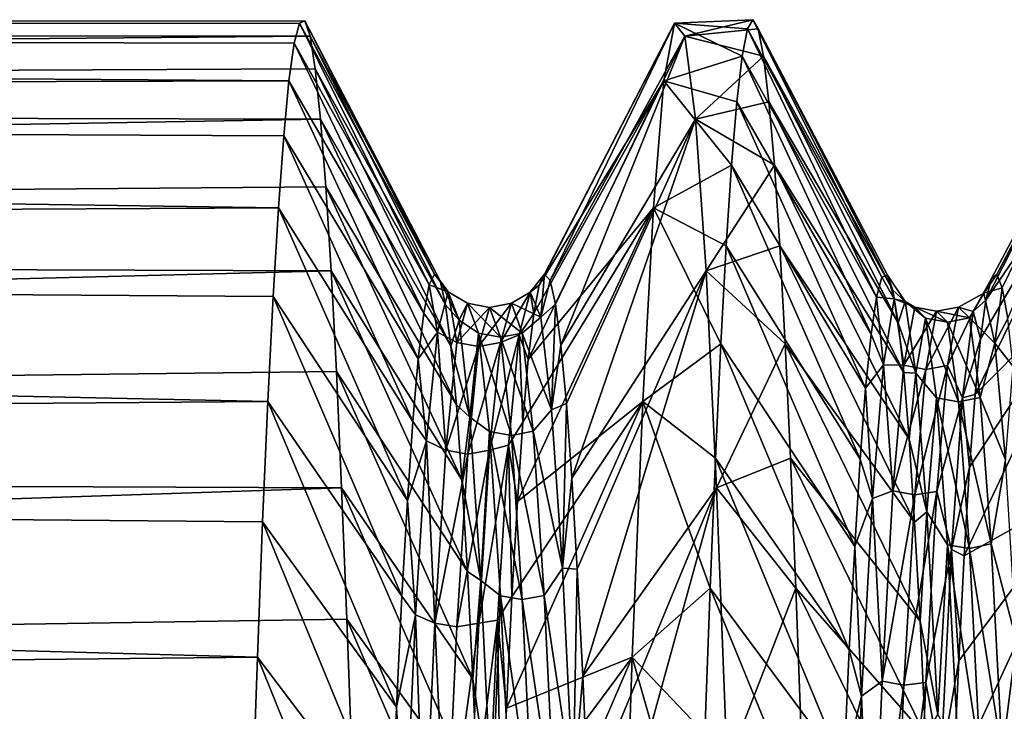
# Model space of a CAD drawing. Header units: metres. Extents: x -86 to 86, y -57 to 57.
# Tile 77 of 256: x -50.59 to -46.62, y 10.41 to 13.2. Entities that reach past the tile are written whole.
import ezdxf

# ---------------------------------------------------------------- set-up
doc = ezdxf.new("R2010")
doc.units = ezdxf.units.M
doc.layers.add('solid_125286', color=7, linetype='CONTINUOUS')

msp = doc.modelspace()

# ---------------------------------------------------------------- linework, layer by layer
at = {"layer": 'solid_125286'}
for points in [[(-49.437325, 13.195256, 21.353838), (-49.458496, 13.185598, 20.383566), (-79, 13.16303, 21.986862)], [(-49.416046, 13.133635, 22.321987), (-49.437325, 13.195256, 21.353838), (-79, 13.16303, 21.986862)], [(-49.458496, 13.185598, 20.383566), (-79, 13.163037, 20.013264), (-79, 13.16303, 21.986862)], [(-49.458496, 13.185598, 20.383566), (-49.479584, 13.104659, 19.416361), (-79, 13.163037, 20.013264)], [(-48.935776, 12.130286, 19.962091), (-49.479584, 13.104659, 19.416361), (-49.458496, 13.185598, 20.383566)], [(-48.913773, 12.173842, 20.888485), (-49.458496, 13.185598, 20.383566), (-49.437325, 13.195256, 21.353838)], [(-48.913773, 12.173842, 20.888485), (-48.935776, 12.130286, 19.962091), (-49.458496, 13.185598, 20.383566)], [(-48.891777, 12.147021, 21.81538), (-49.437325, 13.195256, 21.353838), (-49.416046, 13.133635, 22.321987)], [(-48.891777, 12.147021, 21.81538), (-48.913773, 12.173842, 20.888485), (-49.437325, 13.195256, 21.353838)], [(-48.492397, 12.129169, 19.94906), (-47.947056, 13.185598, 20.38356), (-47.98959, 12.952935, 18.458055)], [(-48.492397, 12.129169, 19.94906), (-48.470421, 12.173707, 20.874397), (-47.947056, 13.185598, 20.38356)], [(-48.470421, 12.173707, 20.874397), (-48.448448, 12.148021, 21.80032), (-47.947056, 13.185598, 20.38356)], [(-48.448448, 12.148021, 21.80032), (-47.904591, 13.133636, 22.321966), (-47.947056, 13.185598, 20.38356)], [(-47.98959, 12.952935, 18.458055), (-47.947056, 13.185598, 20.38356), (-47.673965, 13.052572, 19.032677)], [(-47.947056, 13.185598, 20.38356), (-47.630562, 13.2, 21.000099), (-47.652271, 13.163085, 20.013498)], [(-47.947056, 13.185598, 20.38356), (-47.904591, 13.133636, 22.321966), (-47.630562, 13.2, 21.000099)], [(-47.947056, 13.185598, 20.38356), (-47.652271, 13.163085, 20.013498), (-47.673965, 13.052572, 19.032677)], [(-47.904591, 13.133636, 22.321966), (-47.609097, 13.163074, 21.986641), (-47.630562, 13.2, 21.000099)], [(-47.110645, 12.160759, 20.418259), (-47.652271, 13.163085, 20.013498), (-47.630562, 13.2, 21.000099)], [(-47.08868, 12.169808, 21.344109), (-47.630562, 13.2, 21.000099), (-47.609097, 13.163074, 21.986641)], [(-47.08868, 12.169808, 21.344109), (-47.110645, 12.160759, 20.418259), (-47.630562, 13.2, 21.000099)], [(-46.647308, 12.172197, 21.246618), (-46.105347, 13.184452, 21.640495), (-46.147781, 13.135795, 19.699656)], [(-46.647308, 12.172197, 21.246618), (-46.625366, 12.11808, 22.169947), (-46.105347, 13.184452, 21.640495)], [(-46.625366, 12.11808, 22.169947), (-46.603424, 11.994193, 23.086464), (-46.105347, 13.184452, 21.640495)], [(-49.500893, 12.952934, 18.458052), (-79, 12.869135, 18.063156), (-79, 13.163037, 20.013264)], [(-49.479584, 13.104659, 19.416361), (-49.500893, 12.952934, 18.458052), (-79, 13.163037, 20.013264)], [(-49.416046, 13.133635, 22.321987), (-79, 13.16303, 21.986862), (-79, 12.869111, 23.936947)], [(-47.904591, 13.133636, 22.321966), (-47.587582, 13.052556, 22.96743), (-47.609097, 13.163074, 21.986641)], [(-47.13261, 12.081114, 19.495821), (-47.673965, 13.052572, 19.032677), (-47.652271, 13.163085, 20.013498)], [(-47.110645, 12.160759, 20.418259), (-47.13261, 12.081114, 19.495821), (-47.652271, 13.163085, 20.013498)], [(-47.066715, 12.10819, 22.267979), (-47.609097, 13.163074, 21.986641), (-47.587582, 13.052556, 22.96743)], [(-47.066715, 12.10819, 22.267979), (-47.08868, 12.169808, 21.344109), (-47.609097, 13.163074, 21.986641)], [(-49.394669, 13.001069, 23.283028), (-49.416046, 13.133635, 22.321987), (-79, 12.869111, 23.936947)], [(-48.957771, 12.01623, 19.041965), (-49.500893, 12.952934, 18.458052), (-49.479584, 13.104659, 19.416361)], [(-48.935776, 12.130286, 19.962091), (-48.957771, 12.01623, 19.041965), (-49.479584, 13.104659, 19.416361)], [(-48.869781, 12.050016, 22.737354), (-49.416046, 13.133635, 22.321987), (-49.394669, 13.001069, 23.283028)], [(-48.869781, 12.050016, 22.737354), (-48.891777, 12.147021, 21.81538), (-49.416046, 13.133635, 22.321987)], [(-48.448448, 12.148021, 21.80032), (-48.426479, 12.052298, 22.721422), (-47.904591, 13.133636, 22.321966)], [(-48.426479, 12.052298, 22.721422), (-48.404514, 11.886736, 23.63233), (-47.904591, 13.133636, 22.321966)], [(-48.404514, 11.886736, 23.63233), (-47.862225, 12.798203, 24.232029), (-47.904591, 13.133636, 22.321966)], [(-47.904591, 13.133636, 22.321966), (-47.862225, 12.798203, 24.232029), (-47.587582, 13.052556, 22.96743)], [(-46.691193, 12.068918, 19.401073), (-46.147781, 13.135795, 19.699656), (-46.190273, 12.802979, 17.786943)], [(-46.691193, 12.068918, 19.401073), (-46.66925, 12.155739, 20.321878), (-46.147781, 13.135795, 19.699656)], [(-46.66925, 12.155739, 20.321878), (-46.647308, 12.172197, 21.246618), (-46.147781, 13.135795, 19.699656)], [(-47.98959, 12.952935, 18.458055), (-47.673965, 13.052572, 19.032677), (-47.695557, 12.8691, 18.062946)], [(-47.862225, 12.798203, 24.232029), (-47.565948, 12.869073, 23.93717), (-47.587582, 13.052556, 22.96743)], [(-47.154583, 11.931738, 18.581762), (-47.695557, 12.8691, 18.062946), (-47.673965, 13.052572, 19.032677)], [(-47.13261, 12.081114, 19.495821), (-47.154583, 11.931738, 18.581762), (-47.673965, 13.052572, 19.032677)], [(-47.04475, 11.976745, 23.184437), (-47.587582, 13.052556, 22.96743), (-47.565948, 12.869073, 23.93717)], [(-47.04475, 11.976745, 23.184437), (-47.066715, 12.10819, 22.267979), (-47.587582, 13.052556, 22.96743)], [(-49.373489, 12.798193, 24.232069), (-49.394669, 13.001069, 23.283028), (-79, 12.869111, 23.936947)], [(-48.847794, 11.883023, 23.649023), (-49.394669, 13.001069, 23.283028), (-49.373489, 12.798193, 24.232069)], [(-48.847794, 11.883023, 23.649023), (-48.869781, 12.050016, 22.737354), (-49.394669, 13.001069, 23.283028)], [(-49.500893, 12.952934, 18.458052), (-49.522217, 12.731259, 17.513592), (-79, 12.869135, 18.063156)], [(-48.979771, 11.832101, 18.133173), (-49.522217, 12.731259, 17.513592), (-49.500893, 12.952934, 18.458052)], [(-48.957771, 12.01623, 19.041965), (-48.979771, 11.832101, 18.133173), (-49.500893, 12.952934, 18.458052)], [(-48.536346, 11.829487, 18.122417), (-47.98959, 12.952935, 18.458055), (-48.031906, 12.440806, 16.587933)], [(-48.536346, 11.829487, 18.122417), (-48.51437, 12.01428, 19.030052), (-47.98959, 12.952935, 18.458055)], [(-48.51437, 12.01428, 19.030052), (-48.492397, 12.129169, 19.94906), (-47.98959, 12.952935, 18.458055)], [(-48.031906, 12.440806, 16.587933), (-47.98959, 12.952935, 18.458055), (-47.716995, 12.6136, 17.109358)], [(-47.98959, 12.952935, 18.458055), (-47.695557, 12.8691, 18.062946), (-47.716995, 12.6136, 17.109358)], [(-49.54348, 12.440806, 16.587933), (-79, 12.287441, 16.17738), (-79, 12.869135, 18.063156)], [(-49.522217, 12.731259, 17.513592), (-49.54348, 12.440806, 16.587933), (-79, 12.869135, 18.063156)], [(-49.373489, 12.798193, 24.232069), (-79, 12.869111, 23.936947), (-79, 12.287403, 25.822723)], [(-47.862225, 12.798203, 24.232029), (-47.544186, 12.613551, 24.8908), (-47.565948, 12.869073, 23.93717)], [(-47.176559, 11.713532, 17.681431), (-47.716995, 12.6136, 17.109358), (-47.695557, 12.8691, 18.062946)], [(-47.154583, 11.931738, 18.581762), (-47.176559, 11.713532, 17.681431), (-47.695557, 12.8691, 18.062946)], [(-47.022797, 11.776423, 24.08794), (-47.565948, 12.869073, 23.93717), (-47.544186, 12.613551, 24.8908)], [(-47.022797, 11.776423, 24.08794), (-47.04475, 11.976745, 23.184437), (-47.565948, 12.869073, 23.93717)], [(-49.352375, 12.526135, 25.163643), (-49.373489, 12.798193, 24.232069), (-79, 12.287403, 25.822723)], [(-48.825802, 11.646752, 24.545462), (-49.373489, 12.798193, 24.232069), (-49.352375, 12.526135, 25.163643)], [(-48.825802, 11.646752, 24.545462), (-48.847794, 11.883023, 23.649023), (-49.373489, 12.798193, 24.232069)], [(-48.404514, 11.886736, 23.63233), (-48.382545, 11.652019, 24.528133), (-47.862225, 12.798203, 24.232029)], [(-48.382545, 11.652019, 24.528133), (-48.360577, 11.350008, 25.403545), (-47.862225, 12.798203, 24.232029)], [(-48.360577, 11.350008, 25.403545), (-47.819618, 12.186513, 26.072365), (-47.862225, 12.798203, 24.232029)], [(-47.862225, 12.798203, 24.232029), (-47.819618, 12.186513, 26.072365), (-47.544186, 12.613551, 24.8908)], [(-46.735092, 11.687716, 17.591515), (-46.190273, 12.802979, 17.786943), (-46.232868, 12.193203, 15.943736)], [(-46.735092, 11.687716, 17.591515), (-46.713139, 11.912609, 18.489164), (-46.190273, 12.802979, 17.786943)], [(-46.713139, 11.912609, 18.489164), (-46.691193, 12.068918, 19.401073), (-46.190273, 12.802979, 17.786943)], [(-49.00177, 11.579391, 17.240799), (-49.54348, 12.440806, 16.587933), (-49.522217, 12.731259, 17.513592)], [(-48.979771, 11.832101, 18.133173), (-49.00177, 11.579391, 17.240799), (-49.522217, 12.731259, 17.513592)], [(-48.031906, 12.440806, 16.587933), (-47.716995, 12.6136, 17.109358), (-47.738613, 12.287519, 16.177464)], [(-47.819618, 12.186513, 26.072365), (-47.522636, 12.287477, 25.822645), (-47.544186, 12.613551, 24.8908)], [(-47.198536, 11.42747, 16.800346), (-47.738613, 12.287519, 16.177464), (-47.716995, 12.6136, 17.109358)], [(-47.176559, 11.713532, 17.681431), (-47.198536, 11.42747, 16.800346), (-47.716995, 12.6136, 17.109358)], [(-47.000847, 11.508096, 24.973402), (-47.544186, 12.613551, 24.8908), (-47.522636, 12.287477, 25.822645)], [(-47.000847, 11.508096, 24.973402), (-47.022797, 11.776423, 24.08794), (-47.544186, 12.613551, 24.8908)], [(-49.331177, 12.186498, 26.072403), (-49.352375, 12.526135, 25.163643), (-79, 12.287403, 25.822723)], [(-48.80381, 11.343081, 25.421362), (-49.352375, 12.526135, 25.163643), (-49.331177, 12.186498, 26.072403)], [(-48.80381, 11.343081, 25.421362), (-48.825802, 11.646752, 24.545462), (-49.352375, 12.526135, 25.163643)], [(-49.54348, 12.440806, 16.587933), (-49.564568, 12.08299, 15.68574), (-79, 12.287441, 16.17738)], [(-49.023777, 11.259708, 16.369991), (-49.564568, 12.08299, 15.68574), (-49.54348, 12.440806, 16.587933)], [(-49.00177, 11.579391, 17.240799), (-49.023777, 11.259708, 16.369991), (-49.54348, 12.440806, 16.587933)], [(-48.580307, 11.256265, 16.361618), (-48.031906, 12.440806, 16.587933), (-48.074558, 11.659948, 14.812463)], [(-48.580307, 11.256265, 16.361618), (-48.558323, 11.57628, 17.23123), (-48.031906, 12.440806, 16.587933)], [(-48.558323, 11.57628, 17.23123), (-48.536346, 11.829487, 18.122417), (-48.031906, 12.440806, 16.587933)], [(-48.074558, 11.659948, 14.812463), (-48.031906, 12.440806, 16.587933), (-47.760307, 11.892776, 15.272709)], [(-48.031906, 12.440806, 16.587933), (-47.738613, 12.287519, 16.177464), (-47.760307, 11.892776, 15.272709)], [(-49.585766, 11.659935, 14.812438), (-79, 11.431633, 14.400169), (-79, 12.287441, 16.17738)], [(-49.564568, 12.08299, 15.68574), (-49.585766, 11.659935, 14.812438), (-79, 12.287441, 16.17738)], [(-49.331177, 12.186498, 26.072403), (-79, 12.287403, 25.822723), (-79, 11.431602, 27.599884)], [(-47.819618, 12.186513, 26.072365), (-47.501148, 11.892746, 26.727354), (-47.522636, 12.287477, 25.822645)], [(-47.220512, 11.074893, 15.943778), (-47.760307, 11.892776, 15.272709), (-47.738613, 12.287519, 16.177464)], [(-47.198536, 11.42747, 16.800346), (-47.220512, 11.074893, 15.943778), (-47.738613, 12.287519, 16.177464)], [(-46.978897, 11.172914, 25.835793), (-47.522636, 12.287477, 25.822645), (-47.501148, 11.892746, 26.727354)], [(-46.978897, 11.172914, 25.835793), (-47.000847, 11.508096, 24.973402), (-47.522636, 12.287477, 25.822645)], [(-49.309818, 11.781057, 26.953712), (-49.331177, 12.186498, 26.072403), (-79, 11.431602, 27.599884)], [(-48.781822, 10.974016, 26.271545), (-49.331177, 12.186498, 26.072403), (-49.309818, 11.781057, 26.953712)], [(-48.781822, 10.974016, 26.271545), (-48.80381, 11.343081, 25.421362), (-49.331177, 12.186498, 26.072403)], [(-48.360577, 11.350008, 25.403545), (-48.338612, 10.982706, 26.253403), (-47.819618, 12.186513, 26.072365)], [(-48.338612, 10.982706, 26.253403), (-48.316654, 10.552085, 27.072687), (-47.819618, 12.186513, 26.072365)], [(-48.316654, 10.552085, 27.072687), (-47.777355, 11.311898, 27.803011), (-47.819618, 12.186513, 26.072365)], [(-47.819618, 12.186513, 26.072365), (-47.777355, 11.311898, 27.803011), (-47.501148, 11.892746, 26.727354)], [(-46.778999, 11.036538, 15.860663), (-46.232868, 12.193203, 15.943736), (-46.275227, 11.319658, 14.209908)], [(-46.778999, 11.036538, 15.860663), (-46.757046, 11.395214, 16.713619), (-46.232868, 12.193203, 15.943736)], [(-46.757046, 11.395214, 16.713619), (-46.735092, 11.687716, 17.591515), (-46.232868, 12.193203, 15.943736)], [(-48.859001, 12.102765, 20.842312), (-48.935776, 12.130286, 19.962091), (-48.913773, 12.173842, 20.888485)], [(-48.859001, 12.102765, 20.842312), (-48.913773, 12.173842, 20.888485), (-48.891777, 12.147021, 21.81538)], [(-48.815151, 11.987558, 22.67511), (-48.891777, 12.147021, 21.81538), (-48.869781, 12.050016, 22.737354)], [(-48.859001, 12.102765, 20.842312), (-48.891777, 12.147021, 21.81538), (-48.815151, 11.987558, 22.67511)], [(-48.529312, 12.101206, 20.760803), (-48.470421, 12.173707, 20.874397), (-48.492397, 12.129169, 19.94906)], [(-48.529312, 12.101206, 20.760803), (-48.485741, 11.99983, 22.582756), (-48.470421, 12.173707, 20.874397)], [(-48.485741, 11.99983, 22.582756), (-48.448448, 12.148021, 21.80032), (-48.470421, 12.173707, 20.874397)], [(-48.485741, 11.99983, 22.582756), (-48.426479, 12.052298, 22.721422), (-48.448448, 12.148021, 21.80032)], [(-47.061142, 12.074453, 20.15453), (-47.13261, 12.081114, 19.495821), (-47.110645, 12.160759, 20.418259)], [(-47.061142, 12.074453, 20.15453), (-47.110645, 12.160759, 20.418259), (-47.08868, 12.169808, 21.344109)], [(-47.017292, 12.063289, 21.990767), (-47.08868, 12.169808, 21.344109), (-47.066715, 12.10819, 22.267979)], [(-47.061142, 12.074453, 20.15453), (-47.08868, 12.169808, 21.344109), (-47.017292, 12.063289, 21.990767)], [(-46.742844, 12.022139, 19.598024), (-46.699272, 12.096513, 21.421141), (-46.66925, 12.155739, 20.321878)], [(-46.742844, 12.022139, 19.598024), (-46.66925, 12.155739, 20.321878), (-46.691193, 12.068918, 19.401073)], [(-46.699272, 12.096513, 21.421141), (-46.647308, 12.172197, 21.246618), (-46.66925, 12.155739, 20.321878)], [(-46.699272, 12.096513, 21.421141), (-46.625366, 12.11808, 22.169947), (-46.647308, 12.172197, 21.246618)], [(-48.902851, 11.939971, 19.013237), (-48.957771, 12.01623, 19.041965), (-48.935776, 12.130286, 19.962091)], [(-48.902851, 11.939971, 19.013237), (-48.935776, 12.130286, 19.962091), (-48.859001, 12.102765, 20.842312)], [(-48.529312, 12.101206, 20.760803), (-48.492397, 12.129169, 19.94906), (-48.51437, 12.01428, 19.030052)], [(-47.017292, 12.063289, 21.990767), (-47.066715, 12.10819, 22.267979), (-47.04475, 11.976745, 23.184437)], [(-46.699272, 12.096513, 21.421141), (-46.655697, 11.895421, 23.234777), (-46.625366, 12.11808, 22.169947)], [(-46.655697, 11.895421, 23.234777), (-46.603424, 11.994193, 23.086464), (-46.625366, 12.11808, 22.169947)], [(-49.04578, 10.874811, 15.526201), (-49.585766, 11.659935, 14.812438), (-49.564568, 12.08299, 15.68574)], [(-49.023777, 11.259708, 16.369991), (-49.04578, 10.874811, 15.526201), (-49.564568, 12.08299, 15.68574)], [(-48.902851, 11.939971, 19.013237), (-48.859001, 12.102765, 20.842312), (-48.824673, 11.897987, 19.047882)], [(-48.859001, 12.102765, 20.842312), (-48.815151, 11.987558, 22.67511), (-48.780712, 12.056064, 20.874756)], [(-48.859001, 12.102765, 20.842312), (-48.780712, 12.056064, 20.874756), (-48.824673, 11.897987, 19.047882)], [(-48.648182, 11.897665, 19.046736), (-48.529312, 12.101206, 20.760803), (-48.572884, 11.928053, 18.944389)], [(-48.648182, 11.897665, 19.046736), (-48.604225, 12.055917, 20.873379), (-48.529312, 12.101206, 20.760803)], [(-48.604225, 12.055917, 20.873379), (-48.485741, 11.99983, 22.582756), (-48.529312, 12.101206, 20.760803)], [(-48.572884, 11.928053, 18.944389), (-48.529312, 12.101206, 20.760803), (-48.51437, 12.01428, 19.030052)], [(-47.104992, 11.807363, 18.337639), (-47.154583, 11.931738, 18.581762), (-47.13261, 12.081114, 19.495821)], [(-47.104992, 11.807363, 18.337639), (-47.13261, 12.081114, 19.495821), (-47.061142, 12.074453, 20.15453)], [(-47.104992, 11.807363, 18.337639), (-47.061142, 12.074453, 20.15453), (-47.022346, 11.806571, 18.556908)], [(-47.061142, 12.074453, 20.15453), (-46.97839, 12.040833, 20.375675), (-47.022346, 11.806571, 18.556908)], [(-47.061142, 12.074453, 20.15453), (-47.017292, 12.063289, 21.990767), (-46.97839, 12.040833, 20.375675)], [(-46.802094, 12.040205, 20.366234), (-46.699272, 12.096513, 21.421141), (-46.742844, 12.022139, 19.598024)], [(-46.802094, 12.040205, 20.366234), (-46.758141, 11.996856, 22.199181), (-46.699272, 12.096513, 21.421141)], [(-46.758141, 11.996856, 22.199181), (-46.655697, 11.895421, 23.234777), (-46.699272, 12.096513, 21.421141)], [(-46.742844, 12.022139, 19.598024), (-46.691193, 12.068918, 19.401073), (-46.713139, 11.912609, 18.489164)], [(-48.815151, 11.987558, 22.67511), (-48.869781, 12.050016, 22.737354), (-48.847794, 11.883023, 23.649023)], [(-48.824673, 11.897987, 19.047882), (-48.780712, 12.056064, 20.874756), (-48.692471, 12.03897, 20.874611)], [(-48.824673, 11.897987, 19.047882), (-48.692471, 12.03897, 20.874611), (-48.736431, 11.881077, 19.050375)], [(-48.815151, 11.987558, 22.67511), (-48.736755, 11.93586, 22.704618), (-48.780712, 12.056064, 20.874756)], [(-48.780712, 12.056064, 20.874756), (-48.648514, 11.918992, 22.701836), (-48.692471, 12.03897, 20.874611)], [(-48.780712, 12.056064, 20.874756), (-48.736755, 11.93586, 22.704618), (-48.648514, 11.918992, 22.701836)], [(-48.736431, 11.881077, 19.050375), (-48.692471, 12.03897, 20.874611), (-48.604225, 12.055917, 20.873379)], [(-48.736431, 11.881077, 19.050375), (-48.604225, 12.055917, 20.873379), (-48.648182, 11.897665, 19.046736)], [(-48.692471, 12.03897, 20.874611), (-48.560272, 11.935951, 22.703037), (-48.604225, 12.055917, 20.873379)], [(-48.692471, 12.03897, 20.874611), (-48.648514, 11.918992, 22.701836), (-48.560272, 11.935951, 22.703037)], [(-48.604225, 12.055917, 20.873379), (-48.560272, 11.935951, 22.703037), (-48.485741, 11.99983, 22.582756)], [(-48.485741, 11.99983, 22.582756), (-48.442165, 11.625489, 24.368563), (-48.426479, 12.052298, 22.721422)], [(-48.442165, 11.625489, 24.368563), (-48.404514, 11.886736, 23.63233), (-48.426479, 12.052298, 22.721422)], [(-47.017292, 12.063289, 21.990767), (-47.04475, 11.976745, 23.184437), (-46.973442, 11.774538, 23.804352)], [(-47.022346, 11.806571, 18.556908), (-46.97839, 12.040833, 20.375675), (-46.890194, 12.023649, 20.374348)], [(-47.017292, 12.063289, 21.990767), (-46.934429, 11.99602, 22.208803), (-46.97839, 12.040833, 20.375675)], [(-47.017292, 12.063289, 21.990767), (-46.973442, 11.774538, 23.804352), (-46.934429, 11.99602, 22.208803)], [(-46.97839, 12.040833, 20.375675), (-46.846233, 11.979243, 22.20484), (-46.890194, 12.023649, 20.374348)], [(-46.97839, 12.040833, 20.375675), (-46.934429, 11.99602, 22.208803), (-46.846233, 11.979243, 22.20484)], [(-46.934151, 11.789395, 18.558247), (-46.890194, 12.023649, 20.374348), (-46.802094, 12.040205, 20.366234)], [(-46.934151, 11.789395, 18.558247), (-46.802094, 12.040205, 20.366234), (-46.84605, 11.804563, 18.547863)], [(-46.890194, 12.023649, 20.374348), (-46.758141, 11.996856, 22.199181), (-46.802094, 12.040205, 20.366234)], [(-46.84605, 11.804563, 18.547863), (-46.802094, 12.040205, 20.366234), (-46.742844, 12.022139, 19.598024)], [(-48.902851, 11.939971, 19.013237), (-48.979771, 11.832101, 18.133173), (-48.957771, 12.01623, 19.041965)], [(-48.815151, 11.987558, 22.67511), (-48.847794, 11.883023, 23.649023), (-48.771301, 11.596082, 24.469168)], [(-48.815151, 11.987558, 22.67511), (-48.771301, 11.596082, 24.469168), (-48.736755, 11.93586, 22.704618)], [(-48.572884, 11.928053, 18.944389), (-48.51437, 12.01428, 19.030052), (-48.536346, 11.829487, 18.122417)], [(-48.560272, 11.935951, 22.703037), (-48.442165, 11.625489, 24.368563), (-48.485741, 11.99983, 22.582756)], [(-47.022346, 11.806571, 18.556908), (-46.890194, 12.023649, 20.374348), (-46.934151, 11.789395, 18.558247)], [(-46.973442, 11.774538, 23.804352), (-46.890469, 11.674051, 24.014137), (-46.934429, 11.99602, 22.208803)], [(-46.934429, 11.99602, 22.208803), (-46.802277, 11.658079, 24.007629), (-46.846233, 11.979243, 22.20484)], [(-46.934429, 11.99602, 22.208803), (-46.890469, 11.674051, 24.014137), (-46.802277, 11.658079, 24.007629)], [(-46.890194, 12.023649, 20.374348), (-46.846233, 11.979243, 22.20484), (-46.758141, 11.996856, 22.199181)], [(-46.846233, 11.979243, 22.20484), (-46.714188, 11.676381, 24.004559), (-46.758141, 11.996856, 22.199181)], [(-46.84605, 11.804563, 18.547863), (-46.742844, 12.022139, 19.598024), (-46.786415, 11.674843, 17.806601)], [(-46.786415, 11.674843, 17.806601), (-46.742844, 12.022139, 19.598024), (-46.713139, 11.912609, 18.489164)], [(-46.758141, 11.996856, 22.199181), (-46.714188, 11.676381, 24.004559), (-46.655697, 11.895421, 23.234777)], [(-46.655697, 11.895421, 23.234777), (-46.581493, 11.801476, 23.990635), (-46.603424, 11.994193, 23.086464)], [(-46.973442, 11.774538, 23.804352), (-47.04475, 11.976745, 23.184437), (-47.022797, 11.776423, 24.08794)], [(-46.846233, 11.979243, 22.20484), (-46.802277, 11.658079, 24.007629), (-46.714188, 11.676381, 24.004559)], [(-48.946701, 11.501623, 17.229946), (-48.979771, 11.832101, 18.133173), (-48.902851, 11.939971, 19.013237)], [(-48.946701, 11.501623, 17.229946), (-48.902851, 11.939971, 19.013237), (-48.868633, 11.463953, 17.266222)], [(-48.902851, 11.939971, 19.013237), (-48.824673, 11.897987, 19.047882), (-48.868633, 11.463953, 17.266222)], [(-48.771301, 11.596082, 24.469168), (-48.692795, 11.539176, 24.494862), (-48.736755, 11.93586, 22.704618)], [(-48.736755, 11.93586, 22.704618), (-48.604557, 11.522939, 24.48951), (-48.648514, 11.918992, 22.701836)], [(-48.736755, 11.93586, 22.704618), (-48.692795, 11.539176, 24.494862), (-48.604557, 11.522939, 24.48951)], [(-48.692135, 11.463522, 17.265326), (-48.572884, 11.928053, 18.944389), (-48.616455, 11.483127, 17.174728)], [(-48.692135, 11.463522, 17.265326), (-48.648182, 11.897665, 19.046736), (-48.572884, 11.928053, 18.944389)], [(-48.648514, 11.918992, 22.701836), (-48.516319, 11.539564, 24.493126), (-48.560272, 11.935951, 22.703037)], [(-48.648514, 11.918992, 22.701836), (-48.604557, 11.522939, 24.48951), (-48.516319, 11.539564, 24.493126)], [(-48.616455, 11.483127, 17.174728), (-48.572884, 11.928053, 18.944389), (-48.558323, 11.57628, 17.23123)], [(-48.572884, 11.928053, 18.944389), (-48.536346, 11.829487, 18.122417), (-48.558323, 11.57628, 17.23123)], [(-48.560272, 11.935951, 22.703037), (-48.516319, 11.539564, 24.493126), (-48.442165, 11.625489, 24.368563)], [(-47.104992, 11.807363, 18.337639), (-47.176559, 11.713532, 17.681431), (-47.154583, 11.931738, 18.581762)], [(-46.786415, 11.674843, 17.806601), (-46.713139, 11.912609, 18.489164), (-46.735092, 11.687716, 17.591515)], [(-48.868633, 11.463953, 17.266222), (-48.824673, 11.897987, 19.047882), (-48.736431, 11.881077, 19.050375)], [(-48.868633, 11.463953, 17.266222), (-48.736431, 11.881077, 19.050375), (-48.780388, 11.447631, 17.271296)], [(-48.771301, 11.596082, 24.469168), (-48.847794, 11.883023, 23.649023), (-48.825802, 11.646752, 24.545462)], [(-48.780388, 11.447631, 17.271296), (-48.648182, 11.897665, 19.046736), (-48.692135, 11.463522, 17.265326)], [(-48.780388, 11.447631, 17.271296), (-48.736431, 11.881077, 19.050375), (-48.648182, 11.897665, 19.046736)], [(-48.442165, 11.625489, 24.368563), (-48.382545, 11.652019, 24.528133), (-48.404514, 11.886736, 23.63233)], [(-48.074558, 11.659948, 14.812463), (-47.760307, 11.892776, 15.272709), (-47.781986, 11.431641, 14.400184)], [(-47.242493, 10.658157, 15.116323), (-47.781986, 11.431641, 14.400184), (-47.760307, 11.892776, 15.272709)], [(-47.777355, 11.311898, 27.803011), (-47.479603, 11.431603, 27.599882), (-47.501148, 11.892746, 26.727354)], [(-47.220512, 11.074893, 15.943778), (-47.242493, 10.658157, 15.116323), (-47.760307, 11.892776, 15.272709)], [(-46.95694, 10.773112, 26.670456), (-47.501148, 11.892746, 26.727354), (-47.479603, 11.431603, 27.599882)], [(-46.95694, 10.773112, 26.670456), (-46.978897, 11.172914, 25.835793), (-47.501148, 11.892746, 26.727354)], [(-46.714188, 11.676381, 24.004559), (-46.612125, 11.424685, 24.99769), (-46.655697, 11.895421, 23.234777)], [(-46.655697, 11.895421, 23.234777), (-46.612125, 11.424685, 24.99769), (-46.581493, 11.801476, 23.990635)], [(-48.946701, 11.501623, 17.229946), (-49.00177, 11.579391, 17.240799), (-48.979771, 11.832101, 18.133173)], [(-47.148842, 11.269044, 16.582016), (-47.176559, 11.713532, 17.681431), (-47.104992, 11.807363, 18.337639)], [(-47.148842, 11.269044, 16.582016), (-47.104992, 11.807363, 18.337639), (-47.066307, 11.2999, 16.794579)], [(-47.104992, 11.807363, 18.337639), (-47.022346, 11.806571, 18.556908), (-47.066307, 11.2999, 16.794579)], [(-47.066307, 11.2999, 16.794579), (-47.022346, 11.806571, 18.556908), (-46.934151, 11.789395, 18.558247)], [(-47.066307, 11.2999, 16.794579), (-46.934151, 11.789395, 18.558247), (-46.978107, 11.283141, 16.79855)], [(-46.978107, 11.283141, 16.79855), (-46.934151, 11.789395, 18.558247), (-46.84605, 11.804563, 18.547863)], [(-46.978107, 11.283141, 16.79855), (-46.84605, 11.804563, 18.547863), (-46.890003, 11.29661, 16.786127)], [(-46.890003, 11.29661, 16.786127), (-46.84605, 11.804563, 18.547863), (-46.786415, 11.674843, 17.806601)], [(-49.288525, 11.311877, 27.803045), (-49.309818, 11.781057, 26.953712), (-79, 11.431602, 27.599884)], [(-48.759838, 10.541536, 27.090984), (-49.309818, 11.781057, 26.953712), (-49.288525, 11.311877, 27.803045)], [(-48.759838, 10.541536, 27.090984), (-48.781822, 10.974016, 26.271545), (-49.309818, 11.781057, 26.953712)], [(-46.973442, 11.774538, 23.804352), (-47.022797, 11.776423, 24.08794), (-47.000847, 11.508096, 24.973402)], [(-46.973442, 11.774538, 23.804352), (-47.000847, 11.508096, 24.973402), (-46.929592, 11.214956, 25.553286)], [(-46.973442, 11.774538, 23.804352), (-46.929592, 11.214956, 25.553286), (-46.890469, 11.674051, 24.014137)], [(-47.148842, 11.269044, 16.582016), (-47.198536, 11.42747, 16.800346), (-47.176559, 11.713532, 17.681431)], [(-46.929592, 11.214956, 25.553286), (-46.846512, 11.081971, 25.749575), (-46.890469, 11.674051, 24.014137)], [(-46.890469, 11.674051, 24.014137), (-46.846512, 11.081971, 25.749575), (-46.75832, 11.06719, 25.740679)], [(-46.890469, 11.674051, 24.014137), (-46.75832, 11.06719, 25.740679), (-46.802277, 11.658079, 24.007629)], [(-46.890003, 11.29661, 16.786127), (-46.786415, 11.674843, 17.806601), (-46.829987, 11.062183, 16.087915)], [(-46.829987, 11.062183, 16.087915), (-46.786415, 11.674843, 17.806601), (-46.757046, 11.395214, 16.713619)], [(-46.802277, 11.658079, 24.007629), (-46.670231, 11.085809, 25.740282), (-46.714188, 11.676381, 24.004559)], [(-46.786415, 11.674843, 17.806601), (-46.735092, 11.687716, 17.591515), (-46.757046, 11.395214, 16.713619)], [(-46.714188, 11.676381, 24.004559), (-46.670231, 11.085809, 25.740282), (-46.612125, 11.424685, 24.99769)], [(-49.585766, 11.659935, 14.812438), (-49.607067, 11.173966, 13.972733), (-79, 11.431633, 14.400169)], [(-49.06778, 10.426497, 14.71442), (-49.607067, 11.173966, 13.972733), (-49.585766, 11.659935, 14.812438)], [(-49.04578, 10.874811, 15.526201), (-49.06778, 10.426497, 14.71442), (-49.585766, 11.659935, 14.812438)], [(-48.771301, 11.596082, 24.469168), (-48.825802, 11.646752, 24.545462), (-48.80381, 11.343081, 25.421362)], [(-48.62426, 10.422859, 14.708393), (-48.074558, 11.659948, 14.812463), (-48.116821, 10.627724, 13.171111)], [(-48.62426, 10.422859, 14.708393), (-48.602283, 10.871192, 15.519014), (-48.074558, 11.659948, 14.812463)], [(-48.602283, 10.871192, 15.519014), (-48.580307, 11.256265, 16.361618), (-48.074558, 11.659948, 14.812463)], [(-48.442165, 11.625489, 24.368563), (-48.398594, 10.986909, 26.077959), (-48.382545, 11.652019, 24.528133)], [(-48.398594, 10.986909, 26.077959), (-48.360577, 11.350008, 25.403545), (-48.382545, 11.652019, 24.528133)], [(-48.116821, 10.627724, 13.171111), (-48.074558, 11.659948, 14.812463), (-47.803463, 10.906418, 13.564273)], [(-48.074558, 11.659948, 14.812463), (-47.781986, 11.431641, 14.400184), (-47.803463, 10.906418, 13.564273)], [(-46.802277, 11.658079, 24.007629), (-46.75832, 11.06719, 25.740679), (-46.670231, 11.085809, 25.740282)], [(-48.771301, 11.596082, 24.469168), (-48.80381, 11.343081, 25.421362), (-48.727451, 10.937788, 26.183554)], [(-48.771301, 11.596082, 24.469168), (-48.727451, 10.937788, 26.183554), (-48.692795, 11.539176, 24.494862)], [(-48.516319, 11.539564, 24.493126), (-48.398594, 10.986909, 26.077959), (-48.442165, 11.625489, 24.368563)], [(-48.946701, 11.501623, 17.229946), (-49.023777, 11.259708, 16.369991), (-49.00177, 11.579391, 17.240799)], [(-48.616455, 11.483127, 17.174728), (-48.558323, 11.57628, 17.23123), (-48.580307, 11.256265, 16.361618)], [(-48.727451, 10.937788, 26.183554), (-48.648838, 10.87571, 26.204456), (-48.692795, 11.539176, 24.494862)], [(-48.692795, 11.539176, 24.494862), (-48.648838, 10.87571, 26.204456), (-48.560596, 10.860493, 26.196663)], [(-48.692795, 11.539176, 24.494862), (-48.560596, 10.860493, 26.196663), (-48.604557, 11.522939, 24.48951)], [(-48.604557, 11.522939, 24.48951), (-48.472363, 10.876441, 26.202621), (-48.516319, 11.539564, 24.493126)], [(-48.604557, 11.522939, 24.48951), (-48.560596, 10.860493, 26.196663), (-48.472363, 10.876441, 26.202621)], [(-48.516319, 11.539564, 24.493126), (-48.472363, 10.876441, 26.202621), (-48.398594, 10.986909, 26.077959)], [(-48.990551, 10.799296, 15.533202), (-49.023777, 11.259708, 16.369991), (-48.946701, 11.501623, 17.229946)], [(-48.990551, 10.799296, 15.533202), (-48.946701, 11.501623, 17.229946), (-48.91259, 10.765498, 15.570698)], [(-48.946701, 11.501623, 17.229946), (-48.868633, 11.463953, 17.266222), (-48.91259, 10.765498, 15.570698)], [(-48.736092, 10.765025, 15.570053), (-48.616455, 11.483127, 17.174728), (-48.66003, 10.777967, 15.49179)], [(-48.736092, 10.765025, 15.570053), (-48.692135, 11.463522, 17.265326), (-48.616455, 11.483127, 17.174728)], [(-48.66003, 10.777967, 15.49179), (-48.616455, 11.483127, 17.174728), (-48.602283, 10.871192, 15.519014)], [(-48.616455, 11.483127, 17.174728), (-48.580307, 11.256265, 16.361618), (-48.602283, 10.871192, 15.519014)], [(-46.929592, 11.214956, 25.553286), (-47.000847, 11.508096, 24.973402), (-46.978897, 11.172914, 25.835793)], [(-49.628407, 10.627708, 13.171091), (-79, 10.320159, 12.769979), (-79, 11.431633, 14.400169)], [(-49.607067, 11.173966, 13.972733), (-49.628407, 10.627708, 13.171091), (-79, 11.431633, 14.400169)], [(-49.288525, 11.311877, 27.803045), (-79, 11.431602, 27.599884), (-79, 10.320128, 29.230061)], [(-48.91259, 10.765498, 15.570698), (-48.868633, 11.463953, 17.266222), (-48.780388, 11.447631, 17.271296)], [(-48.91259, 10.765498, 15.570698), (-48.780388, 11.447631, 17.271296), (-48.824345, 10.750154, 15.578229)], [(-48.824345, 10.750154, 15.578229), (-48.692135, 11.463522, 17.265326), (-48.736092, 10.765025, 15.570053)], [(-48.824345, 10.750154, 15.578229), (-48.780388, 11.447631, 17.271296), (-48.692135, 11.463522, 17.265326)], [(-47.264477, 10.179785, 14.32252), (-47.803463, 10.906418, 13.564273), (-47.781986, 11.431641, 14.400184)], [(-47.242493, 10.658157, 15.116323), (-47.264477, 10.179785, 14.32252), (-47.781986, 11.431641, 14.400184)], [(-47.777355, 11.311898, 27.803011), (-47.457855, 10.906372, 28.435795), (-47.479603, 11.431603, 27.599882)], [(-46.934978, 10.31116, 27.472754), (-47.479603, 11.431603, 27.599882), (-47.457855, 10.906372, 28.435795)], [(-46.934978, 10.31116, 27.472754), (-46.95694, 10.773112, 26.670456), (-47.479603, 11.431603, 27.599882)], [(-47.148842, 11.269044, 16.582016), (-47.220512, 11.074893, 15.943778), (-47.198536, 11.42747, 16.800346)], [(-46.829987, 11.062183, 16.087915), (-46.757046, 11.395214, 16.713619), (-46.778999, 11.036538, 15.860663)], [(-46.670231, 11.085809, 25.740282), (-46.568554, 10.693532, 26.669504), (-46.612125, 11.424685, 24.99769)], [(-49.267391, 10.781415, 28.615845), (-49.288525, 11.311877, 27.803045), (-79, 10.320128, 29.230061)], [(-48.737854, 10.04762, 27.87499), (-49.288525, 11.311877, 27.803045), (-49.267391, 10.781415, 28.615845)], [(-48.737854, 10.04762, 27.87499), (-48.759838, 10.541536, 27.090984), (-49.288525, 11.311877, 27.803045)], [(-48.727451, 10.937788, 26.183554), (-48.80381, 11.343081, 25.421362), (-48.781822, 10.974016, 26.271545)], [(-48.398594, 10.986909, 26.077959), (-48.338612, 10.982706, 26.253403), (-48.360577, 11.350008, 25.403545)], [(-48.316654, 10.552085, 27.072687), (-48.294693, 10.060105, 27.85672), (-47.777355, 11.311898, 27.803011)], [(-48.294693, 10.060105, 27.85672), (-48.272732, 9.509837, 28.601151), (-47.777355, 11.311898, 27.803011)], [(-48.272732, 9.509837, 28.601151), (-47.734692, 10.192888, 29.387194), (-47.777355, 11.311898, 27.803011)], [(-47.777355, 11.311898, 27.803011), (-47.734692, 10.192888, 29.387194), (-47.457855, 10.906372, 28.435795)], [(-46.822914, 10.130405, 14.247796), (-46.275227, 11.319658, 14.209908), (-46.317921, 10.20124, 12.622966)], [(-46.822914, 10.130405, 14.247796), (-46.800953, 10.614093, 15.037204), (-46.275227, 11.319658, 14.209908)], [(-46.800953, 10.614093, 15.037204), (-46.778999, 11.036538, 15.860663), (-46.275227, 11.319658, 14.209908)], [(-47.148842, 11.269044, 16.582016), (-47.066307, 11.2999, 16.794579), (-47.110268, 10.531089, 15.129776)], [(-47.110268, 10.531089, 15.129776), (-47.066307, 11.2999, 16.794579), (-46.978107, 11.283141, 16.79855)], [(-47.110268, 10.531089, 15.129776), (-46.978107, 11.283141, 16.79855), (-47.022068, 10.515149, 15.136283)], [(-47.022068, 10.515149, 15.136283), (-46.978107, 11.283141, 16.79855), (-46.890003, 11.29661, 16.786127)], [(-47.022068, 10.515149, 15.136283), (-46.890003, 11.29661, 16.786127), (-46.93396, 10.526651, 15.122094)], [(-46.93396, 10.526651, 15.122094), (-46.890003, 11.29661, 16.786127), (-46.829987, 11.062183, 16.087915)], [(-48.990551, 10.799296, 15.533202), (-49.04578, 10.874811, 15.526201), (-49.023777, 11.259708, 16.369991)], [(-47.192692, 10.470662, 14.928268), (-47.220512, 11.074893, 15.943778), (-47.148842, 11.269044, 16.582016)], [(-47.192692, 10.470662, 14.928268), (-47.148842, 11.269044, 16.582016), (-47.110268, 10.531089, 15.129776)], [(-46.929592, 11.214956, 25.553286), (-46.978897, 11.172914, 25.835793), (-46.95694, 10.773112, 26.670456)], [(-46.929592, 11.214956, 25.553286), (-46.95694, 10.773112, 26.670456), (-46.885738, 10.39683, 27.197392)], [(-46.929592, 11.214956, 25.553286), (-46.885738, 10.39683, 27.197392), (-46.846512, 11.081971, 25.749575)], [(-49.089787, 9.917491, 13.938987), (-49.628407, 10.627708, 13.171091), (-49.607067, 11.173966, 13.972733)], [(-49.06778, 10.426497, 14.71442), (-49.089787, 9.917491, 13.938987), (-49.607067, 11.173966, 13.972733)], [(-47.192692, 10.470662, 14.928268), (-47.242493, 10.658157, 15.116323), (-47.220512, 11.074893, 15.943778)], [(-46.885738, 10.39683, 27.197392), (-46.802551, 10.233377, 27.375238), (-46.846512, 11.081971, 25.749575)], [(-46.846512, 11.081971, 25.749575), (-46.802551, 10.233377, 27.375238), (-46.714359, 10.22014, 27.364162)], [(-46.846512, 11.081971, 25.749575), (-46.714359, 10.22014, 27.364162), (-46.75832, 11.06719, 25.740679)], [(-46.75832, 11.06719, 25.740679), (-46.626278, 10.23868, 27.366465), (-46.670231, 11.085809, 25.740282)], [(-46.670231, 11.085809, 25.740282), (-46.626278, 10.23868, 27.366465), (-46.568554, 10.693532, 26.669504)], [(-46.93396, 10.526651, 15.122094), (-46.829987, 11.062183, 16.087915), (-46.873562, 10.197887, 14.480807)], [(-46.873562, 10.197887, 14.480807), (-46.829987, 11.062183, 16.087915), (-46.800953, 10.614093, 15.037204)], [(-46.829987, 11.062183, 16.087915), (-46.778999, 11.036538, 15.860663), (-46.800953, 10.614093, 15.037204)], [(-46.75832, 11.06719, 25.740679), (-46.714359, 10.22014, 27.364162), (-46.626278, 10.23868, 27.366465)], [(-48.727451, 10.937788, 26.183554), (-48.781822, 10.974016, 26.271545), (-48.759838, 10.541536, 27.090984)], [(-48.472363, 10.876441, 26.202621), (-48.355022, 10.098907, 27.671923), (-48.398594, 10.986909, 26.077959)], [(-48.398594, 10.986909, 26.077959), (-48.355022, 10.098907, 27.671923), (-48.338612, 10.982706, 26.253403)], [(-48.355022, 10.098907, 27.671923), (-48.316654, 10.552085, 27.072687), (-48.338612, 10.982706, 26.253403)], [(-48.727451, 10.937788, 26.183554), (-48.759838, 10.541536, 27.090984), (-48.683601, 10.027897, 27.778542)], [(-48.727451, 10.937788, 26.183554), (-48.683601, 10.027897, 27.778542), (-48.648838, 10.87571, 26.204456)], [(-48.683601, 10.027897, 27.778542), (-48.604877, 9.960786, 27.793552), (-48.648838, 10.87571, 26.204456)], [(-48.648838, 10.87571, 26.204456), (-48.604877, 9.960786, 27.793552), (-48.51664, 9.946952, 27.783504)], [(-48.648838, 10.87571, 26.204456), (-48.51664, 9.946952, 27.783504), (-48.560596, 10.860493, 26.196663)], [(-48.560596, 10.860493, 26.196663), (-48.42841, 9.961899, 27.791689), (-48.472363, 10.876441, 26.202621)], [(-48.472363, 10.876441, 26.202621), (-48.42841, 9.961899, 27.791689), (-48.355022, 10.098907, 27.671923)], [(-48.116821, 10.627724, 13.171111), (-47.803463, 10.906418, 13.564273), (-47.824997, 10.320145, 12.769897)], [(-47.286465, 9.642554, 13.567339), (-47.824997, 10.320145, 12.769897), (-47.803463, 10.906418, 13.564273)], [(-47.264477, 10.179785, 14.32252), (-47.286465, 9.642554, 13.567339), (-47.803463, 10.906418, 13.564273)], [(-47.734692, 10.192888, 29.387194), (-47.436211, 10.320111, 29.230146), (-47.457855, 10.906372, 28.435795)], [(-46.913013, 9.78971, 28.237728), (-47.457855, 10.906372, 28.435795), (-47.436211, 10.320111, 29.230146)], [(-46.913013, 9.78971, 28.237728), (-46.934978, 10.31116, 27.472754), (-47.457855, 10.906372, 28.435795)], [(-48.990551, 10.799296, 15.533202), (-49.06778, 10.426497, 14.71442), (-49.04578, 10.874811, 15.526201)], [(-48.66003, 10.777967, 15.49179), (-48.602283, 10.871192, 15.519014), (-48.62426, 10.422859, 14.708393)], [(-48.560596, 10.860493, 26.196663), (-48.51664, 9.946952, 27.783504), (-48.42841, 9.961899, 27.791689)], [(-49.034401, 9.847703, 13.962676), (-49.06778, 10.426497, 14.71442), (-48.990551, 10.799296, 15.533202)], [(-49.034401, 9.847703, 13.962676), (-48.990551, 10.799296, 15.533202), (-48.956551, 9.817332, 14.001148)], [(-48.990551, 10.799296, 15.533202), (-48.91259, 10.765498, 15.570698), (-48.956551, 9.817332, 14.001148)], [(-49.246254, 10.192865, 29.387222), (-49.267391, 10.781415, 28.615845), (-79, 10.320128, 29.230061)], [(-48.71587, 9.495374, 28.619205), (-49.267391, 10.781415, 28.615845), (-49.246254, 10.192865, 29.387222)], [(-48.71587, 9.495374, 28.619205), (-48.737854, 10.04762, 27.87499), (-49.267391, 10.781415, 28.615845)], [(-48.956551, 9.817332, 14.001148), (-48.91259, 10.765498, 15.570698), (-48.868305, 9.803335, 14.010956)], [(-48.91259, 10.765498, 15.570698), (-48.824345, 10.750154, 15.578229), (-48.868305, 9.803335, 14.010956)], [(-48.868305, 9.803335, 14.010956), (-48.824345, 10.750154, 15.578229), (-48.736092, 10.765025, 15.570053)], [(-48.868305, 9.803335, 14.010956), (-48.736092, 10.765025, 15.570053), (-48.780045, 9.816881, 14.000743)], [(-48.780045, 9.816881, 14.000743), (-48.66003, 10.777967, 15.49179), (-48.703602, 9.827149, 13.934421)], [(-48.780045, 9.816881, 14.000743), (-48.736092, 10.765025, 15.570053), (-48.66003, 10.777967, 15.49179)], [(-48.703602, 9.827149, 13.934421), (-48.66003, 10.777967, 15.49179), (-48.646244, 9.913989, 13.934072)], [(-48.66003, 10.777967, 15.49179), (-48.62426, 10.422859, 14.708393), (-48.646244, 9.913989, 13.934072)], [(-46.885738, 10.39683, 27.197392), (-46.95694, 10.773112, 26.670456), (-46.934978, 10.31116, 27.472754)], [(-46.626278, 10.23868, 27.366465), (-46.524982, 9.720022, 28.212852), (-46.568554, 10.693532, 26.669504)], [(-47.192692, 10.470662, 14.928268), (-47.264477, 10.179785, 14.32252), (-47.242493, 10.658157, 15.116323)], [(-49.628407, 10.627708, 13.171091), (-49.64957, 10.023837, 12.411479), (-79, 10.320159, 12.769979)], [(-49.111794, 9.351015, 13.204229), (-49.64957, 10.023837, 12.411479), (-49.628407, 10.627708, 13.171091)], [(-49.089787, 9.917491, 13.938987), (-49.111794, 9.351015, 13.204229), (-49.628407, 10.627708, 13.171091)], [(-48.668228, 9.347795, 13.200368), (-48.116821, 10.627724, 13.171111), (-48.159462, 9.365768, 11.698259)], [(-48.668228, 9.347795, 13.200368), (-48.646244, 9.913989, 13.934072), (-48.116821, 10.627724, 13.171111)], [(-48.646244, 9.913989, 13.934072), (-48.62426, 10.422859, 14.708393), (-48.116821, 10.627724, 13.171111)], [(-48.159462, 9.365768, 11.698259), (-48.116821, 10.627724, 13.171111), (-47.846626, 9.676207, 12.021636)], [(-48.116821, 10.627724, 13.171111), (-47.824997, 10.320145, 12.769897), (-47.846626, 9.676207, 12.021636)], [(-46.873562, 10.197887, 14.480807), (-46.800953, 10.614093, 15.037204), (-46.822914, 10.130405, 14.247796)], [(-48.683601, 10.027897, 27.778542), (-48.759838, 10.541536, 27.090984), (-48.737854, 10.04762, 27.87499)], [(-48.355022, 10.098907, 27.671923), (-48.294693, 10.060105, 27.85672), (-48.316654, 10.552085, 27.072687)], [(-47.192692, 10.470662, 14.928268), (-47.110268, 10.531089, 15.129776), (-47.154224, 9.519358, 13.600363)], [(-47.154224, 9.519358, 13.600363), (-47.110268, 10.531089, 15.129776), (-47.022068, 10.515149, 15.136283)], [(-47.066025, 9.504617, 13.609248), (-47.022068, 10.515149, 15.136283), (-46.93396, 10.526651, 15.122094)], [(-47.066025, 9.504617, 13.609248), (-46.93396, 10.526651, 15.122094), (-46.977913, 9.513929, 13.593598)], [(-46.977913, 9.513929, 13.593598), (-46.93396, 10.526651, 15.122094), (-46.873562, 10.197887, 14.480807)], [(-47.154224, 9.519358, 13.600363), (-47.022068, 10.515149, 15.136283), (-47.066025, 9.504617, 13.609248)], [(-47.236542, 9.431964, 13.413906), (-47.264477, 10.179785, 14.32252), (-47.192692, 10.470662, 14.928268)], [(-47.236542, 9.431964, 13.413906), (-47.192692, 10.470662, 14.928268), (-47.154224, 9.519358, 13.600363)], [(-49.034401, 9.847703, 13.962676), (-49.089787, 9.917491, 13.938987), (-49.06778, 10.426497, 14.71442)]]:
    msp.add_3dface(points, dxfattribs=at)

doc.saveas('drawing.dxf')
